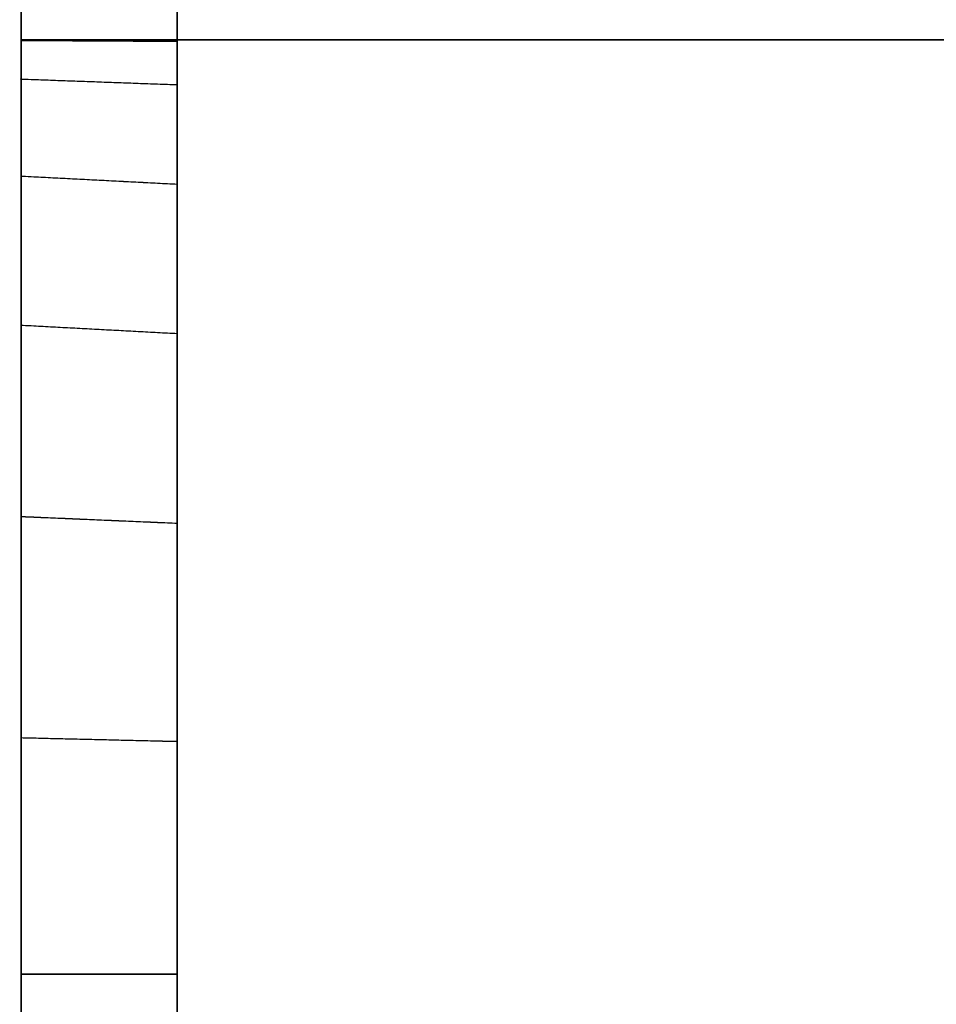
# Model space of a CAD drawing. Header units: millimetres. Extents: x -250 to 250, y 0 to 460.
# Tile 4 of 19: x -250 to -221, y 399 to 431. Entities that reach past the tile are written whole.
import ezdxf

# ---------------------------------------------------------------- set-up
doc = ezdxf.new("R2010")
doc.units = ezdxf.units.MM
doc.header["$MEASUREMENT"] = 0
doc.layers.add('IGES LEVEL 1', color=7, linetype='Continuous')

msp = doc.modelspace()

# ---------------------------------------------------------------- linework, layer by layer
at = {"layer": 'IGES LEVEL 1'}
for points, degree in [([(-250, 430, -220), (-250, 445, -220), (-250, 460, -220)], 2), ([(-245, 430, -220), (-245, 432.5, -220), (-245, 435, -220)], 2), ([(-250, 400, -15), (-250.008, 354.053, -15), (-250.004, 308.105, -15), (-250, 262.158, -15)], 3), ([(-250, 400, 15), (-250.008, 354.053, 15), (-250.004, 308.105, 15), (-250, 262.158, 15)], 3), ([(-250, 400, -15), (-247.5, 400, -15), (-245, 400, -15)], 2), ([(-250, 400, 15), (-250, 400, 0), (-250, 400, -15)], 2), ([(-245, 400, 15), (-247.5, 400, 15), (-250, 400, 15)], 2), ([(-245, 262.158, -15), (-245.003, 308.094, -15), (-245.006, 354.029, -15), (-245, 400, -15)], 3), ([(-245, 262.158, 15), (-245.003, 308.094, 15), (-245.006, 354.029, 15), (-245, 400, 15)], 3), ([(-245, 400, -15), (-245, 400, 0), (-245, 400, 15)], 2)]:
    msp.add_open_spline(points, degree=degree, dxfattribs=at)
at = {"layer": 'IGES LEVEL 1', "color": 9}
for points, degree in [([(-250, 430, -220), (-250, 445, -220), (-250, 460, -220)], 2), ([(-250, 460, 220), (-250, 445, 220), (-250, 430, 220)], 2), ([(-250, 460, -220), (-250, 445, -220), (-250, 430, -220)], 2), ([(-250, 459.718, -220), (-250, 444.859, -220), (-250, 430, -220)], 2), ([(-245, 430, -220), (-245, 432.5, -220), (-245, 435, -220)], 2), ([(-245, 435, -220), (-245, 432.5, -220), (-245, 430, -220)], 2), ([(-245, 435, -220), (-245, 432.5, -220), (-245, 430, -220)], 2), ([(-245, 435, 220), (-245, 432.5, 220), (-245, 430, 220)], 2), ([(-250, 430, 182.14), (-247.5, 430, 180.668), (-245, 430, 179.195)], 2), ([(-248.885, 430, -228.104), (-246.738, 430, -226.303), (-244.591, 430, -224.501)], 2), ([(-247.109, 430, -232.848), (-247.468, 430, -232.092), (-247.794, 430, -231.321), (-248.088, 430, -230.538)], 3), ([(-247.092, 430, 232.884), (-246.36, 430, 234.421), (-245.498, 430, 235.896), (-244.518, 430, 237.288)], 3), ([(-245, 430, -219.486), (-245.002, 430, -219.067), (-245.001, 430, -218.648), (-245, 430, -218.229)], 3), ([(-245, 430, 219.524), (-245.001, 430, 219.724), (-245.001, 430, 219.925), (-245, 430, 220.125)], 3), ([(-245, 430, -215.662), (-245, 430, -215.22), (-245, 430, -214.778), (-245, 430, -214.337)], 3), ([(-245, 430, -198.99), (-245, 430, -194.997), (-245, 430, -191.003), (-245, 430, -187.01)], 3), ([(-244.785, 430, -223.273), (-244.841, 430, -222.852), (-244.886, 430, -222.429), (-244.919, 430, -222.005)], 3), ([(-244.193, 430, -226.302), (-244.247, 430, -226.095), (-244.298, 430, -225.887), (-244.347, 430, -225.678)], 3), ([(-242.987, 430, -239.277), (-243.352, 430, -238.842), (-243.705, 430, -238.396), (-244.044, 430, -237.94)], 3), ([(-239.329, 430, 242.943), (-238.773, 430, 243.411), (-238.2, 430, 243.859), (-237.612, 430, 244.286)], 3), ([(-232.893, 430, -247.088), (-234.428, 430, -246.357), (-235.901, 430, -245.495), (-237.292, 430, -244.515)], 3), ([(-232.916, 430, 247.077), (-232.406, 430, 247.321), (-231.888, 430, 247.55), (-231.365, 430, 247.764)], 3), ([(-228.104, 430, 248.885), (-226.303, 430, 246.738), (-224.501, 430, 244.591)], 2), ([(-224.952, 430, -249.589), (-225.597, 430, -249.481), (-226.238, 430, -249.351), (-226.875, 430, -249.202)], 3), ([(-226.057, 430, 244.255), (-225.936, 430, 244.285), (-225.814, 430, 244.315), (-225.692, 430, 244.343)], 3), ([(-223.201, 430, 244.794), (-222.804, 430, 244.846), (-222.405, 430, 244.888), (-222.005, 430, 244.919)], 3), ([(-250, 429.82, -41.72), (-250, 429.82, -13.905), (-250, 429.82, 13.909), (-250, 429.82, 41.723)], 3), ([(-245, 417.5, -20.632), (-245, 417.5, -6.877), (-245, 417.5, 6.878), (-245, 417.5, 20.633)], 3), ([(-250, 407.594, -15.977), (-247.5, 407.535, -15.961), (-245, 407.476, -15.946)], 2), ([(-249.997, 262.158, -15), (-250.004, 308.105, -15), (-250.008, 354.053, -15), (-250, 400, -15)], 3), ([(-250, 262.158, 15), (-250.004, 308.105, 15), (-250.008, 354.053, 15), (-250, 400, 15)], 3), ([(-250, 400, -15), (-250.008, 354.053, -15), (-250.004, 308.105, -15), (-250, 262.158, -15)], 3), ([(-250, 262.158), (-250.004, 308.105), (-250.008, 354.053), (-250, 400)], 3), ([(-250, 400, 15), (-250.008, 354.053, 15), (-250.004, 308.105, 15), (-250, 262.158, 15)], 3), ([(-245, 400, -15), (-247.5, 400, -15), (-250, 400, -15)], 2), ([(-250, 400, -15), (-247.5, 400, -15), (-245, 400, -15)], 2), ([(-250, 400, 15), (-250, 400), (-250, 400, -15)], 2), ([(-250, 400, 15), (-247.5, 400, 15), (-245, 400, 15)], 2), ([(-250, 400, 15), (-250, 400), (-250, 400, -15)], 2), ([(-245, 400, 15), (-247.5, 400, 15), (-250, 400, 15)], 2), ([(-245, 400, -15), (-245.006, 354.029, -15), (-245.003, 308.094, -15), (-245, 262.158, -15)], 3), ([(-245, 262.158, -15), (-245.003, 308.094, -15), (-245.006, 354.029, -15), (-245, 400, -15)], 3), ([(-245, 400, 15), (-245.006, 354.029, 15), (-245.003, 308.094, 15), (-245, 262.158, 15)], 3), ([(-245, 262.158), (-245.003, 308.094), (-245.006, 354.029), (-245, 400)], 3), ([(-244.997, 262.158, 15), (-245.003, 308.094, 15), (-245.006, 354.029, 15), (-245, 400, 15)], 3), ([(-245, 400, -15), (-245, 400), (-245, 400, 15)], 2), ([(-245, 400, -15), (-245, 400), (-245, 400, 15)], 2)]:
    msp.add_open_spline(points, degree=degree, dxfattribs=at)
for points, degree, knots in [([(-250, 430, -212.852), (-250, 430, -212.852), (-250, 430, -212.852), (-247.5, 430, -211.133), (-245, 430, -209.415)], 2, [-0.000121, -0.000121, -0.000121, 0, 0, 4.999973, 4.999973, 4.999973]), ([(-250, 430, -182.141), (-250, 430, -182.141), (-250, 430, -182.141), (-247.5, 430, -180.668), (-245, 430, -179.195)], 2, [0, 0, 0, 0, 0, 4.999999, 4.999999, 4.999999]), ([(-250, 430, -120.719), (-250, 430, -120.719), (-250, 430, -120.719), (-247.5, 430, -119.737), (-245, 430, -118.755), (-245, 430, -118.755), (-245, 430, -118.755)], 2, [-0.000001, -0.000001, -0.000001, 0, 0, 5, 5, 5.000001, 5.000001, 5.000001]), ([(-250, 430, -59.298), (-250, 430, -59.298), (-250, 430, -59.298), (-247.5, 430, -58.807), (-245, 430, -58.316)], 2, [0, 0, 0, 0, 0, 4.999998, 4.999998, 4.999998]), ([(-250, 430, -51.62), (-250, 430, -51.62), (-250, 430, -51.62), (-247.5, 430, -51.19), (-245, 430, -50.761)], 2, [0, 0, 0, 0, 0, 4.999998, 4.999998, 4.999998]), ([(-250, 430, 51.62), (-250, 430, 51.62), (-250, 430, 51.62), (-247.5, 430, 51.19), (-245, 430, 50.76)], 2, [-0.000005, -0.000005, -0.000005, 0, 0, 5, 5, 5]), ([(-250, 430, 59.297), (-250, 430, 59.297), (-250, 430, 59.297), (-247.5, 430, 58.807), (-245, 430, 58.316)], 2, [-0.000005, -0.000005, -0.000005, 0, 0, 5, 5, 5]), ([(-250, 430, 120.719), (-250, 430, 120.719), (-250, 430, 120.719), (-247.5, 430, 119.737), (-245, 430, 118.756)], 2, [-0.000002, -0.000002, -0.000002, 0, 0, 5, 5, 5]), ([(-250, 430, 212.851), (-250, 430, 212.851), (-250, 430, 212.851), (-247.5, 430, 211.133), (-245, 430, 209.415)], 2, [-0.000007, -0.000007, -0.000007, 0, 0, 5, 5, 5]), ([(-250, 430, 216.69), (-250, 430, 216.69), (-250, 430, 216.69), (-247.5, 430, 214.941), (-245, 430, 213.192)], 2, [-0.000095, -0.000095, -0.000095, 0, 0, 4.999986, 4.999986, 4.999986]), ([(-250, 430, 218.609), (-250, 430, 218.609), (-249.999, 430, 218.609), (-247.5, 430, 216.845), (-245, 430, 215.081)], 2, [-0.000449, -0.000449, -0.000449, 0, 0, 4.999955, 4.999955, 4.999955]), ([(-250, 429.998, -47.781), (-250, 429.998, -47.781), (-250, 429.998, -47.781), (-247.5, 429.998, -47.383), (-245, 429.997, -46.984)], 2, [0, 0, 0, 0, 0, 4.999998, 4.999998, 4.999998]), ([(-250, 429.998, 47.782), (-250, 429.998, 47.782), (-250, 429.998, 47.782), (-247.5, 429.998, 47.382), (-245, 429.997, 46.983)], 2, [-0.000005, -0.000005, -0.000005, 0, 0, 5, 5, 5]), ([(-250, 429.977, -43.943), (-250, 429.977, -43.943), (-250, 429.977, -43.943), (-247.5, 429.963, -43.575), (-245, 429.949, -43.207)], 2, [0, 0, 0, 0, 0, 4.999998, 4.999998, 4.999998]), ([(-250, 429.977, 43.942), (-250, 429.977, 43.942), (-250, 429.977, 43.942), (-247.5, 429.964, 43.574), (-245, 429.951, 43.207)], 2, [-0.000004, -0.000004, -0.000004, 0, 0, 5, 5, 5]), ([(-250, 430, -216.69), (-250, 430, -216.69), (-249.999, 430, -216.69), (-247.5, 430, -214.941), (-245, 430, -213.193)], 2, [-0.00068, -0.00068, -0.00068, 0, 0, 4.999878, 4.999878, 4.999878]), ([(-249.995, 430, 220.53), (-249.995, 430, 220.53), (-249.995, 430, 220.529), (-247.497, 430, 218.75), (-245, 430, 216.97)], 2, [-0.000771, -0.000771, -0.000771, 0, 0, 4.999883, 4.999883, 4.999883]), ([(-249.995, 430, -220.532), (-249.993, 430, -220.53), (-249.991, 430, -220.529), (-247.496, 430, -218.75), (-245, 430, -216.971)], 2, [-0.00387, -0.00387, -0.00387, 0, 0, 4.998527, 4.998527, 4.998527]), ([(-220, 430, 250), (-222.821, 430, 250), (-225.614, 430, 249.601), (-230.964, 430, 248.063), (-233.569, 430, 246.9), (-237.105, 430, 244.685), (-238.231, 430, 243.866), (-240.376, 430, 242.063), (-241.394, 430, 241.077), (-243.257, 430, 239.001), (-244.112, 430, 237.904), (-245.667, 430, 235.592), (-246.373, 430, 234.368), (-248.212, 430, 230.581), (-249.068, 430, 227.934), (-249.794, 430, 223.782), (-249.938, 430, 222.378), (-250.03, 430, 219.579), (-250, 430, 218.178), (-250, 430, 211.177), (-250, 430, 183.173), (-250, 430, 155.168), (-250, 430, 110.361), (-250, 430, 87.957), (-250, 430, 59.952), (-250, 430.006, 54.351), (-250, 429.998, 47.35), (-250, 430.017, 45.95), (-250, 429.967, 43.15), (-250, 429.857, 41.752), (-250, 429.42, 38.961), (-250, 429.097, 37.56), (-250, 428.268, 34.856), (-250, 427.761, 33.541), (-250, 425.968, 29.711), (-250, 424.382, 27.296), (-250, 420.66, 23.066), (-250, 418.466, 21.189), (-250, 414.893, 18.919), (-250, 413.654, 18.25), (-250, 411.078, 17.085), (-250, 409.732, 16.587), (-250, 405.647, 15.4), (-250, 402.858, 14.999), (-250, 400, 15)], 3, [91.62389, 91.62389, 91.62389, 91.62389, 91.65514, 91.65514, 91.68639, 91.68639, 91.702015, 91.702015, 91.71764, 91.71764, 91.733265, 91.733265, 91.74889, 91.74889, 91.78014, 91.78014, 91.795765, 91.795765, 91.81139, 91.81139, 91.87389, 92.12389, 92.12389, 92.37389, 92.37389, 92.43639, 92.43639, 92.452015, 92.452015, 92.46764, 92.46764, 92.483265, 92.483265, 92.49889, 92.49889, 92.53014, 92.53014, 92.56139, 92.56139, 92.577015, 92.577015, 92.59264, 92.59264, 92.62389, 92.62389, 92.62389, 92.62389]), ([(-220, 430, 250), (-222.821, 430, 250), (-225.614, 430, 249.601), (-230.964, 430, 248.063), (-233.569, 430, 246.9), (-237.105, 430, 244.685), (-238.231, 430, 243.866), (-240.376, 430, 242.063), (-241.394, 430, 241.077), (-243.257, 430, 239.001), (-244.112, 430, 237.904), (-245.667, 430, 235.592), (-246.373, 430, 234.368), (-248.212, 430, 230.581), (-249.068, 430, 227.934), (-249.794, 430, 223.782), (-249.938, 430, 222.378), (-250.03, 430, 219.579), (-250, 430, 218.178), (-250, 430, 211.177), (-250, 430, 183.173), (-250, 430, 155.168), (-250, 430, 110.361), (-250, 430, 87.957), (-250, 430, 59.952), (-250, 430.006, 54.351), (-250, 429.998, 47.35), (-250, 430.017, 45.95), (-250, 429.967, 43.15), (-250, 429.857, 41.752), (-250, 429.42, 38.961), (-250, 429.097, 37.56), (-250, 428.268, 34.856), (-250, 427.761, 33.541), (-250, 425.968, 29.711), (-250, 424.382, 27.296), (-250, 420.66, 23.066), (-250, 418.466, 21.189), (-250, 414.893, 18.919), (-250, 413.654, 18.25), (-250, 411.078, 17.085), (-250, 409.732, 16.587), (-250, 405.647, 15.4), (-250, 402.858, 14.999), (-250, 400, 15)], 3, [13, 13, 13, 13, 13.03125, 13.03125, 13.0625, 13.0625, 13.078125, 13.078125, 13.09375, 13.09375, 13.109375, 13.109375, 13.125, 13.125, 13.15625, 13.15625, 13.171875, 13.171875, 13.1875, 13.1875, 13.25, 13.5, 13.5, 13.75, 13.75, 13.8125, 13.8125, 13.828125, 13.828125, 13.84375, 13.84375, 13.859375, 13.859375, 13.875, 13.875, 13.90625, 13.90625, 13.9375, 13.9375, 13.953125, 13.953125, 13.96875, 13.96875, 14, 14, 14, 14]), ([(-250, 430, -220), (-250, 430, -222.859), (-249.599, 430, -225.65), (-248.412, 430, -229.736), (-247.913, 430, -231.084), (-246.747, 430, -233.66), (-246.077, 430, -234.899), (-243.805, 430, -238.474), (-241.927, 430, -240.668), (-237.693, 430, -244.39), (-235.275, 430, -245.974), (-231.442, 430, -247.768), (-230.126, 430, -248.275), (-227.419, 430, -249.103), (-226.017, 430, -249.424), (-223.224, 430, -249.86), (-221.825, 430, -249.977), (-219.023, 430, -250.017), (-217.622, 430, -250), (-210.615, 430, -250), (-205.01, 430, -250), (-176.985, 430, -250), (-154.565, 430, -250), (-109.724, 430, -250), (-87.304, 430, -250), (-59.279, 430, -250), (-53.674, 430.012, -250), (-46.668, 429.995, -250), (-45.266, 430.024, -250), (-42.465, 429.925, -250), (-41.062, 429.773, -250), (-36.956, 429.035, -250), (-34.297, 428.165, -250), (-29.27, 425.701, -250), (-26.976, 424.144, -250), (-22.822, 420.396, -250), (-21.026, 418.248, -250), (-18.817, 414.711, -250), (-18.155, 413.465, -250), (-17.021, 410.915, -250), (-16.547, 409.611, -250), (-15.4, 405.615, -250), (-14.999, 402.811, -250), (-15, 400, -250)], 3, [13, 13, 13, 13, 13.03125, 13.03125, 13.046875, 13.046875, 13.0625, 13.0625, 13.09375, 13.09375, 13.125, 13.125, 13.140625, 13.140625, 13.15625, 13.15625, 13.171875, 13.171875, 13.1875, 13.1875, 13.25, 13.25, 13.5, 13.5, 13.75, 13.75, 13.8125, 13.8125, 13.828125, 13.828125, 13.84375, 13.84375, 13.875, 13.875, 13.90625, 13.90625, 13.9375, 13.9375, 13.953125, 13.953125, 13.96875, 13.96875, 14, 14, 14, 14]), ([(-250, 430, -220), (-250, 430, -222.859), (-249.599, 430, -225.65), (-248.412, 430, -229.736), (-247.913, 430, -231.084), (-246.747, 430, -233.66), (-246.077, 430, -234.899), (-243.805, 430, -238.474), (-241.927, 430, -240.668), (-237.693, 430, -244.39), (-235.275, 430, -245.974), (-231.442, 430, -247.768), (-230.126, 430, -248.275), (-227.419, 430, -249.103), (-226.017, 430, -249.424), (-223.224, 430, -249.86), (-221.825, 430, -249.977), (-219.023, 430, -250.017), (-217.622, 430, -250), (-210.615, 430, -250), (-205.01, 430, -250), (-176.985, 430, -250), (-154.565, 430, -250), (-109.724, 430, -250), (-87.304, 430, -250), (-59.279, 430, -250), (-53.674, 430.012, -250), (-46.668, 429.995, -250), (-45.266, 430.024, -250), (-42.465, 429.925, -250), (-41.062, 429.773, -250), (-36.956, 429.035, -250), (-34.297, 428.165, -250), (-29.27, 425.701, -250), (-26.976, 424.144, -250), (-22.822, 420.396, -250), (-21.026, 418.248, -250), (-18.817, 414.711, -250), (-18.155, 413.465, -250), (-17.021, 410.915, -250), (-16.547, 409.611, -250), (-15.4, 405.615, -250), (-14.999, 402.811, -250), (-15, 400, -250)], 3, [91.62389, 91.62389, 91.62389, 91.62389, 91.65514, 91.65514, 91.670765, 91.670765, 91.68639, 91.68639, 91.71764, 91.71764, 91.74889, 91.74889, 91.764515, 91.764515, 91.78014, 91.78014, 91.795765, 91.795765, 91.81139, 91.81139, 91.87389, 91.87389, 92.12389, 92.12389, 92.37389, 92.37389, 92.43639, 92.43639, 92.452015, 92.452015, 92.46764, 92.46764, 92.49889, 92.49889, 92.53014, 92.53014, 92.56139, 92.56139, 92.577015, 92.577015, 92.59264, 92.59264, 92.62389, 92.62389, 92.62389, 92.62389]), ([(-250, 430, -214.773), (-250, 430, -214.132), (-250, 430, -213.492), (-250, 430, -202.614), (-250, 430, -192.378), (-250, 430, -161.667), (-250, 430, -141.194), (-250, 430, -100.244), (-250, 430, -79.772), (-250, 430, -56.739), (-250, 430, -54.178), (-250, 430, -50.341), (-250, 430.002, -49.061), (-250, 429.994, -46.501), (-250, 430.018, -45.222), (-250, 429.895, -41.384), (-250, 429.471, -38.839), (-250, 428.003, -33.936), (-250, 426.952, -31.58), (-250, 422.963, -25.019), (-250, 419.159, -21.347), (-250, 412.462, -17.592), (-250, 410.071, -16.625), (-250, 405.118, -15.329), (-250, 402.56, -15), (-250, 400, -15)], 3, [272.281176, 272.281176, 272.281176, 272.281176, 274.187191, 274.187191, 304.652434, 304.652434, 365.582921, 365.582921, 426.513408, 426.513408, 434.129719, 434.129719, 437.937874, 437.937874, 441.74603, 441.74603, 449.362341, 449.362341, 456.978651, 456.978651, 472.211273, 472.211273, 479.827584, 479.827584, 487.443895, 487.443895, 487.443895, 487.443895]), ([(-250, 400, 15), (-250, 402.559, 15), (-250, 405.118, 15.329), (-250, 410.07, 16.625), (-250, 412.462, 17.591), (-250, 416.925, 20.098), (-250, 418.995, 21.638), (-250, 422.677, 25.193), (-250, 424.289, 27.208), (-250, 428.287, 33.763), (-250, 429.811, 38.825), (-250, 430.018, 45.221), (-250, 429.994, 46.502), (-250, 430.002, 49.061), (-250, 430, 50.34), (-250, 430, 54.18), (-250, 430, 56.738), (-250, 430, 79.772), (-250, 430, 100.245), (-250, 430, 124.958), (-250, 430, 129.197), (-250, 430, 133.436)], 3, [0, 0, 0, 0, 7.616311, 7.616311, 15.232622, 15.232622, 22.848933, 22.848933, 30.465243, 30.465243, 45.697865, 45.697865, 49.506021, 49.506021, 53.314176, 53.314176, 60.930487, 60.930487, 121.860974, 121.860974, 134.476143, 134.476143, 134.476143, 134.476143]), ([(-250, 400, -15), (-250, 402.355, -15), (-250, 404.663, -15.274), (-250, 409.19, -16.347), (-250, 411.423, -17.163), (-250, 415.574, -19.252), (-250, 417.532, -20.542), (-250, 421.12, -23.567), (-250, 422.71, -25.26), (-250, 425.49, -29.004), (-250, 426.668, -31.064), (-250, 428.495, -35.335), (-250, 429.167, -37.602), (-250, 429.762, -41.053), (-250, 429.892, -42.205), (-250, 430.013, -44.511), (-250, 430.003, -45.666), (-250, 429.991, -49.13), (-250, 430, -51.439), (-250, 430.001, -72.22), (-250, 430, -90.693), (-250, 430, -146.11), (-250, 430, -183.055), (-250, 430, -220)], 3, [12, 12, 12, 12, 12.03125, 12.03125, 12.0625, 12.0625, 12.09375, 12.09375, 12.125, 12.125, 12.15625, 12.15625, 12.1875, 12.1875, 12.203125, 12.203125, 12.21875, 12.21875, 12.25, 12.25, 12.5, 12.5, 13, 13, 13, 13]), ([(-250, 400, -15), (-250, 402.355, -15), (-250, 404.663, -15.274), (-250, 409.19, -16.347), (-250, 411.423, -17.163), (-250, 415.574, -19.252), (-250, 417.532, -20.542), (-250, 421.12, -23.567), (-250, 422.71, -25.26), (-250, 425.49, -29.004), (-250, 426.668, -31.064), (-250, 428.495, -35.335), (-250, 429.167, -37.602), (-250, 429.762, -41.053), (-250, 429.892, -42.205), (-250, 430.013, -44.511), (-250, 430.003, -45.666), (-250, 429.991, -49.13), (-250, 430, -51.439), (-250, 430.001, -72.22), (-250, 430, -90.693), (-250, 430, -146.11), (-250, 430, -183.055), (-250, 430, -220)], 3, [93.62389, 93.62389, 93.62389, 93.62389, 93.65514, 93.65514, 93.68639, 93.68639, 93.71764, 93.71764, 93.74889, 93.74889, 93.78014, 93.78014, 93.81139, 93.81139, 93.827015, 93.827015, 93.84264, 93.84264, 93.87389, 93.87389, 94.12389, 94.12389, 94.62389, 94.62389, 94.62389, 94.62389]), ([(-249.945, 430, -221.811), (-249.971, 430, -221.384), (-249.986, 430, -220.957), (-249.997, 430, -220.095), (-249.999, 430, -219.66), (-250, 430, -219.226)], 3, [265.297601, 265.297601, 265.297601, 265.297601, 266.57088, 266.57088, 267.863598, 267.863598, 267.863598, 267.863598]), ([(-250, 430, -217.976), (-249.999, 430, -217.547), (-249.999, 430, -217.119), (-250, 430, -216.298), (-250, 430, -215.907), (-250, 430, -215.515)], 3, [269.103788, 269.103788, 269.103788, 269.103788, 270.379035, 270.379035, 271.544481, 271.544481, 271.544481, 271.544481]), ([(-250, 430, 202.564), (-250, 430, 205.993), (-250, 430, 209.422), (-250, 430, 213.279), (-250, 430, 213.708), (-250, 430, 214.136)], 3, [203.051303, 203.051303, 203.051303, 203.051303, 213.256704, 213.256704, 214.53189, 214.53189, 214.53189, 214.53189]), ([(-250, 430, 215.411), (-250, 430, 215.837), (-250, 430, 216.264), (-250, 430, 216.784), (-250, 430, 216.878), (-250, 430, 216.972)], 3, [215.796281, 215.796281, 215.796281, 215.796281, 217.064859, 217.064859, 217.343845, 217.343845, 217.343845, 217.343845]), ([(-250, 430, 217.969), (-250, 430, 218.182), (-250, 430, 218.396), (-249.999, 430, 218.823), (-250, 430, 219.037), (-250, 430, 219.251)], 3, [218.334343, 218.334343, 218.334343, 218.334343, 218.968937, 218.968937, 219.605322, 219.605322, 219.605322, 219.605322]), ([(-250, 430, 219.889), (-249.999, 430, 220.103), (-249.998, 430, 220.316), (-249.991, 430, 220.746), (-249.985, 430, 220.962), (-249.977, 430, 221.178)], 3, [220.238194, 220.238194, 220.238194, 220.238194, 220.873015, 220.873015, 221.516618, 221.516618, 221.516618, 221.516618]), ([(-249.9, 430, 222.445), (-249.9, 430, 222.445), (-249.9, 430, 222.445), (-247.45, 430, 220.652), (-245, 430, 218.859)], 2, [-0.000077, -0.000077, -0.000077, 0, 0, 4.999117, 4.999117, 4.999117]), ([(-249.944, 430, 221.827), (-249.932, 430, 222.033), (-249.917, 430, 222.239), (-249.879, 430, 222.698), (-249.856, 430, 222.951), (-249.828, 430, 223.204)], 3, [222.162561, 222.162561, 222.162561, 222.162561, 222.777093, 222.777093, 223.532837, 223.532837, 223.532837, 223.532837]), ([(-249.35, 430, -226.211), (-249.48, 430, -225.595), (-249.591, 430, -224.976), (-249.744, 430, -223.93), (-249.797, 430, -223.505), (-249.841, 430, -223.08)], 3, [260.889585, 260.889585, 260.889585, 260.889585, 262.762725, 262.762725, 264.034892, 264.034892, 264.034892, 264.034892]), ([(-249.683, 430, -224.353), (-249.682, 430, -224.353), (-249.682, 430, -224.353), (-247.335, 430, -222.552), (-244.989, 430, -220.751)], 2, [-0.000334, -0.000334, -0.000334, 0, 0, 4.994947, 4.994947, 4.994947]), ([(-249.683, 430, 224.352), (-247.336, 430, 222.55), (-244.989, 430, 220.748), (-244.989, 430, 220.747), (-244.989, 430, 220.747)], 2, [0.000065, 0.000065, 0.000065, 5, 5, 5.000264, 5.000264, 5.000264]), ([(-248.885, 430, 228.104), (-246.739, 430, 226.302), (-244.593, 430, 224.5), (-244.592, 430, 224.5), (-244.592, 430, 224.499)], 2, [0.000747, 0.000747, 0.000747, 5, 5, 5.001292, 5.001292, 5.001292]), ([(-245.892, 430, -235.152), (-244.015, 430, -233.384), (-242.138, 430, -231.616), (-242.138, 430, -231.615), (-242.138, 430, -231.615)], 2, [0.000387, 0.000387, 0.000387, 5, 5, 5.000473, 5.000473, 5.000473]), ([(-245, 400, 15), (-245, 402.729, 15), (-245, 405.454, 15.376), (-245, 410.655, 16.826), (-245, 413.142, 17.894), (-245, 417.805, 20.702), (-245, 419.902, 22.388), (-245, 422.697, 25.336), (-245, 423.571, 26.393), (-245, 425.148, 28.585), (-245, 425.859, 29.727), (-245, 427.755, 33.296), (-245, 428.706, 35.885), (-245, 429.582, 39.825), (-245, 429.787, 41.157), (-245, 430.014, 43.859), (-245, 429.999, 45.231), (-245, 429.99, 52.056), (-245, 430, 57.517), (-245, 430, 84.818), (-245, 430, 106.659), (-245, 430, 150.341), (-245, 430, 172.182), (-245, 430, 199.484), (-245, 430, 207.674), (-245, 430, 215.865), (-245, 430, 219.96), (-245.001, 430, 221.333), (-244.71, 430, 224.031), (-244.457, 430, 225.356), (-243.738, 430, 227.956), (-243.268, 430, 229.243), (-242.129, 430, 231.711), (-241.466, 430, 232.886), (-239.2, 430, 236.237), (-237.293, 430, 238.258), (-232.957, 430, 241.553), (-230.565, 430, 242.821), (-225.394, 430, 244.563), (-222.734, 430, 245), (-220, 430, 245)], 3, [2398.271457, 2398.271457, 2398.271457, 2398.271457, 2398.302707, 2398.302707, 2398.333957, 2398.333957, 2398.365207, 2398.365207, 2398.380832, 2398.380832, 2398.396457, 2398.396457, 2398.427707, 2398.427707, 2398.443332, 2398.443332, 2398.458957, 2398.458957, 2398.521457, 2398.521457, 2398.771457, 2398.771457, 2399.021457, 2399.021457, 2399.083957, 2399.115207, 2399.115207, 2399.130832, 2399.130832, 2399.146457, 2399.146457, 2399.162082, 2399.162082, 2399.177707, 2399.177707, 2399.208957, 2399.208957, 2399.240207, 2399.240207, 2399.271457, 2399.271457, 2399.271457, 2399.271457]), ([(-245, 400, 15), (-245, 402.729, 15), (-245, 405.454, 15.376), (-245, 410.655, 16.826), (-245, 413.142, 17.894), (-245, 417.805, 20.702), (-245, 419.902, 22.388), (-245, 422.697, 25.336), (-245, 423.571, 26.393), (-245, 425.148, 28.585), (-245, 425.859, 29.727), (-245, 427.755, 33.296), (-245, 428.706, 35.885), (-245, 429.582, 39.825), (-245, 429.787, 41.157), (-245, 430.014, 43.859), (-245, 429.999, 45.231), (-245, 429.99, 52.056), (-245, 430, 57.517), (-245, 430, 84.818), (-245, 430, 106.659), (-245, 430, 150.341), (-245, 430, 172.182), (-245, 430, 199.484), (-245, 430, 207.674), (-245, 430, 215.865), (-245, 430, 219.96), (-245.001, 430, 221.333), (-244.71, 430, 224.031), (-244.457, 430, 225.356), (-243.738, 430, 227.956), (-243.268, 430, 229.243), (-242.129, 430, 231.711), (-241.466, 430, 232.886), (-239.2, 430, 236.237), (-237.293, 430, 238.258), (-232.957, 430, 241.553), (-230.565, 430, 242.821), (-225.394, 430, 244.563), (-222.734, 430, 245), (-220, 430, 245)], 3, [5, 5, 5, 5, 5.03125, 5.03125, 5.0625, 5.0625, 5.09375, 5.09375, 5.109375, 5.109375, 5.125, 5.125, 5.15625, 5.15625, 5.171875, 5.171875, 5.1875, 5.1875, 5.25, 5.25, 5.5, 5.5, 5.75, 5.75, 5.8125, 5.84375, 5.84375, 5.859375, 5.859375, 5.875, 5.875, 5.890625, 5.890625, 5.90625, 5.90625, 5.9375, 5.9375, 5.96875, 5.96875, 6, 6, 6, 6]), ([(-15, 400, -245), (-15, 402.773, -245), (-15.377, 405.482, -245), (-16.494, 409.451, -245), (-16.964, 410.764, -245), (-18.064, 413.279, -245), (-18.696, 414.491, -245), (-20.839, 417.992, -245), (-22.616, 420.161, -245), (-25.626, 422.946, -245), (-26.691, 423.805, -245), (-28.947, 425.382, -245), (-30.141, 426.1, -245), (-33.805, 427.968, -245), (-36.409, 428.874, -245), (-40.467, 429.69, -245), (-41.822, 429.866, -245), (-44.535, 430.032, -245), (-45.895, 429.994, -245), (-52.686, 430.014, -245), (-58.12, 430, -245), (-85.289, 430, -245), (-107.024, 430, -245), (-150.494, 430, -245), (-177.663, 430, -245), (-207.548, 430, -245), (-215.699, 430, -245), (-219.774, 430, -245), (-221.133, 430, -245.011), (-223.834, 430, -244.742), (-225.189, 430, -244.494), (-229.149, 430, -243.426), (-231.639, 430, -242.294), (-236.189, 430, -239.246), (-238.178, 430, -237.381), (-241.514, 430, -233.026), (-242.794, 430, -230.63), (-244.558, 430, -225.426), (-245, 430, -222.75), (-245, 430, -220)], 3, [5, 5, 5, 5, 5.03125, 5.03125, 5.046875, 5.046875, 5.0625, 5.0625, 5.09375, 5.09375, 5.109375, 5.109375, 5.125, 5.125, 5.15625, 5.15625, 5.171875, 5.171875, 5.1875, 5.1875, 5.25, 5.25, 5.5, 5.5, 5.75, 5.8125, 5.84375, 5.84375, 5.859375, 5.859375, 5.875, 5.875, 5.90625, 5.90625, 5.9375, 5.9375, 5.96875, 5.96875, 6, 6, 6, 6]), ([(-15, 400, -245), (-15, 402.773, -245), (-15.377, 405.482, -245), (-16.494, 409.451, -245), (-16.964, 410.764, -245), (-18.064, 413.279, -245), (-18.696, 414.491, -245), (-20.839, 417.992, -245), (-22.616, 420.161, -245), (-25.626, 422.946, -245), (-26.691, 423.805, -245), (-28.947, 425.382, -245), (-30.141, 426.1, -245), (-33.805, 427.968, -245), (-36.409, 428.874, -245), (-40.467, 429.69, -245), (-41.822, 429.866, -245), (-44.535, 430.032, -245), (-45.895, 429.994, -245), (-52.686, 430.014, -245), (-58.12, 430, -245), (-85.289, 430, -245), (-107.024, 430, -245), (-150.494, 430, -245), (-177.663, 430, -245), (-207.548, 430, -245), (-215.699, 430, -245), (-219.774, 430, -245), (-221.133, 430, -245.011), (-223.834, 430, -244.742), (-225.189, 430, -244.494), (-229.149, 430, -243.426), (-231.639, 430, -242.294), (-236.189, 430, -239.246), (-238.178, 430, -237.381), (-241.514, 430, -233.026), (-242.794, 430, -230.63), (-244.558, 430, -225.426), (-245, 430, -222.75), (-245, 430, -220)], 3, [93.6238898, 93.6238898, 93.6238898, 93.6238898, 93.6551398, 93.6551398, 93.6707648, 93.6707648, 93.6863898, 93.6863898, 93.7176398, 93.7176398, 93.7332648, 93.7332648, 93.7488898, 93.7488898, 93.7801398, 93.7801398, 93.7957648, 93.7957648, 93.8113898, 93.8113898, 93.8738898, 93.8738898, 94.1238898, 94.1238898, 94.3738899, 94.4363899, 94.4676399, 94.4676399, 94.4832649, 94.4832649, 94.4988899, 94.4988899, 94.5301399, 94.5301399, 94.5613899, 94.5613899, 94.5926399, 94.5926399, 94.6238898, 94.6238898, 94.6238898, 94.6238898]), ([(-245, 430, -220), (-245, 430, -183.081), (-245, 430, -146.162), (-245, 430, -90.783), (-245, 430, -72.323), (-245, 430, -51.556), (-245, 430.004, -49.248), (-245, 429.994, -45.789), (-245, 430.021, -44.631), (-245, 429.908, -42.34), (-245, 429.781, -41.205), (-245, 429.219, -37.828), (-245, 428.591, -35.613), (-245, 426.775, -31.267), (-245, 425.619, -29.21), (-245, 421.454, -23.508), (-245, 417.785, -20.382), (-245, 409.391, -16.124), (-245, 404.71, -14.999), (-245, 400, -15)], 3, [6, 6, 6, 6, 6.5, 6.5, 6.75, 6.75, 6.78125, 6.78125, 6.796875, 6.796875, 6.8125, 6.8125, 6.84375, 6.84375, 6.875, 6.875, 6.9375, 6.9375, 7, 7, 7, 7]), ([(-245, 430, -220), (-245, 430, -183.081), (-245, 430, -146.162), (-245, 430, -90.783), (-245, 430, -72.323), (-245, 430, -51.556), (-245, 430.004, -49.248), (-245, 429.994, -45.789), (-245, 430.021, -44.631), (-245, 429.908, -42.34), (-245, 429.781, -41.205), (-245, 429.219, -37.828), (-245, 428.591, -35.613), (-245, 426.775, -31.267), (-245, 425.619, -29.21), (-245, 421.454, -23.508), (-245, 417.785, -20.382), (-245, 409.391, -16.124), (-245, 404.71, -14.999), (-245, 400, -15)], 3, [2396.271457, 2396.271457, 2396.271457, 2396.271457, 2396.771457, 2396.771457, 2397.021457, 2397.021457, 2397.052707, 2397.052707, 2397.068332, 2397.068332, 2397.083957, 2397.083957, 2397.115207, 2397.115207, 2397.146457, 2397.146457, 2397.208957, 2397.208957, 2397.271457, 2397.271457, 2397.271457, 2397.271457]), ([(-245, 430, -160.064), (-245, 430, -146.294), (-245, 430, -132.525), (-245, 430, -115.949), (-245, 430, -113.143), (-245, 430, -110.337)], 3, [323.939811, 323.939811, 323.939811, 323.939811, 365.582921, 365.582921, 374.069278, 374.069278, 374.069278, 374.069278]), ([(-245, 430, 166.135), (-245, 430, 170.488), (-245, 430, 174.842), (-245, 430, 186.844), (-245, 430, 194.491), (-245, 430, 202.139)], 3, [169.6254, 169.6254, 169.6254, 169.6254, 182.791461, 182.791461, 205.92194, 205.92194, 205.92194, 205.92194]), ([(-244.998, 430, 220.277), (-244.997, 430, 220.434), (-244.994, 430, 220.591), (-244.976, 430, 221.172), (-244.953, 430, 221.595), (-244.918, 430, 222.017)], 3, [224.207053, 224.207053, 224.207053, 224.207053, 224.68117, 224.68117, 225.963505, 225.963505, 225.963505, 225.963505]), ([(-244.803, 430, 223.133), (-244.745, 430, 223.591), (-244.675, 430, 224.046), (-244.293, 430, 226.157), (-243.819, 430, 227.78), (-243.189, 430, 229.341)], 3, [227.094798, 227.094798, 227.094798, 227.094798, 228.489326, 228.489326, 233.578971, 233.578971, 233.578971, 233.578971]), ([(-240.853, 430, -233.789), (-241.318, 430, -233.087), (-241.747, 430, -232.361), (-242.497, 430, -230.931), (-242.825, 430, -230.229), (-243.119, 430, -229.514)], 3, [248.79168, 248.79168, 248.79168, 248.79168, 251.338258, 251.338258, 253.676633, 253.676633, 253.676633, 253.676633]), ([(-241.213, 430, -241.213), (-239.446, 430, -239.446), (-237.679, 430, -237.679), (-237.679, 430, -237.678), (-237.678, 430, -237.678)], 2, [0.001464, 0.001464, 0.001464, 5, 5, 5.002172, 5.002172, 5.002172]), ([(-241.213, 430, 241.213), (-239.446, 430, 239.446), (-237.679, 430, 237.679), (-237.678, 430, 237.679), (-237.678, 430, 237.678)], 2, [0.00143, 0.00143, 0.00143, 5, 5, 5.002161, 5.002161, 5.002161]), ([(-240.859, 430, 233.78), (-239.934, 430, 235.183), (-238.869, 430, 236.493), (-237.083, 430, 238.274), (-236.457, 430, 238.838), (-235.805, 430, 239.37)], 3, [238.640757, 238.640757, 238.640757, 238.640757, 243.721947, 243.721947, 246.267446, 246.267446, 246.267446, 246.267446]), ([(-233.782, 430, -240.858), (-235.184, 430, -239.933), (-236.493, 430, -238.869), (-238.274, 430, -237.083), (-238.838, 430, -236.457), (-239.37, 430, -235.805)], 3, [238.64307, 238.64307, 238.64307, 238.64307, 243.721947, 243.721947, 246.266844, 246.266844, 246.266844, 246.266844]), ([(-235.152, 430, 245.892), (-233.384, 430, 244.015), (-231.616, 430, 242.138), (-231.615, 430, 242.138), (-231.615, 430, 242.138)], 2, [0.000388, 0.000388, 0.000388, 5, 5, 5.00047, 5.00047, 5.00047]), ([(-233.793, 430, 240.851), (-233.09, 430, 241.316), (-232.363, 430, 241.746), (-230.55, 430, 242.697), (-229.445, 430, 243.178), (-228.311, 430, 243.578)], 3, [248.786759, 248.786759, 248.786759, 248.786759, 251.338258, 251.338258, 254.975814, 254.975814, 254.975814, 254.975814]), ([(-223.208, 430, -244.793), (-223.64, 430, -244.737), (-224.071, 430, -244.671), (-226.158, 430, -244.292), (-227.783, 430, -243.819), (-229.344, 430, -243.188)], 3, [227.171097, 227.171097, 227.171097, 227.171097, 228.489326, 228.489326, 233.582669, 233.582669, 233.582669, 233.582669]), ([(-228.104, 430, -248.885), (-226.302, 430, -246.739), (-224.5, 430, -244.593), (-224.5, 430, -244.592), (-224.499, 430, -244.592)], 2, [0.000809, 0.000809, 0.000809, 5, 5, 5.001256, 5.001256, 5.001256]), ([(-226.306, 430, 249.33), (-225.659, 430, 249.469), (-225.008, 430, 249.587), (-223.93, 430, 249.744), (-223.506, 430, 249.797), (-223.081, 430, 249.841)], 3, [260.793689, 260.793689, 260.793689, 260.793689, 262.762725, 262.762725, 264.033787, 264.033787, 264.033787, 264.033787]), ([(-224.353, 430, 249.683), (-224.353, 430, 249.682), (-224.353, 430, 249.682), (-222.552, 430, 247.335), (-220.751, 430, 244.989)], 2, [-0.00034, -0.00034, -0.00034, 0, 0, 4.994946, 4.994946, 4.994946]), ([(-224.352, 430, -249.683), (-222.55, 430, -247.336), (-220.748, 430, -244.989), (-220.747, 430, -244.989), (-220.747, 430, -244.989)], 2, [0.000109, 0.000109, 0.000109, 5, 5, 5.000193, 5.000193, 5.000193]), ([(-221.628, 430, -249.956), (-221.9, 430, -249.941), (-222.173, 430, -249.922), (-222.573, 430, -249.89), (-222.701, 430, -249.878), (-222.829, 430, -249.866)], 3, [221.9641, 221.9641, 221.9641, 221.9641, 222.777093, 222.777093, 223.159104, 223.159104, 223.159104, 223.159104]), ([(-222.445, 430, -249.9), (-222.445, 430, -249.9), (-222.445, 430, -249.9), (-220.652, 430, -247.45), (-218.859, 430, -245)], 2, [-0.00007, -0.00007, -0.00007, 0, 0, 4.999128, 4.999128, 4.999128]), ([(-220.405, 430, -244.997), (-220.519, 430, -244.995), (-220.633, 430, -244.993), (-221.171, 430, -244.976), (-221.594, 430, -244.953), (-222.016, 430, -244.919)], 3, [224.336034, 224.336034, 224.336034, 224.336034, 224.68117, 224.68117, 225.962422, 225.962422, 225.962422, 225.962422]), ([(-221.811, 430, 249.945), (-221.384, 430, 249.971), (-220.956, 430, 249.986), (-220.095, 430, 249.997), (-219.66, 430, 249.999), (-219.226, 430, 250)], 3, [265.297958, 265.297958, 265.297958, 265.297958, 266.57088, 266.57088, 267.863598, 267.863598, 267.863598, 267.863598]), ([(-219.893, 430, -250), (-220.105, 430, -249.999), (-220.317, 430, -249.998), (-220.733, 430, -249.991), (-220.937, 430, -249.986), (-221.14, 430, -249.978)], 3, [220.241699, 220.241699, 220.241699, 220.241699, 220.873015, 220.873015, 221.479161, 221.479161, 221.479161, 221.479161]), ([(-250, 428.737, -36.387), (-250, 428.737, -36.387), (-250, 428.737, -36.387), (-247.5, 428.646, -36.094), (-245, 428.556, -35.802)], 2, [0, 0, 0, 0, 0, 4.999998, 4.999998, 4.999998]), ([(-250, 425.622, -29.393), (-250, 425.622, -29.393), (-250, 425.622, -29.393), (-247.5, 425.493, -29.184), (-245, 425.363, -28.975)], 2, [0, 0, 0, 0, 0, 4.999998, 4.999998, 4.999998]), ([(-250, 425.622, 29.393), (-250, 425.622, 29.393), (-250, 425.622, 29.393), (-247.5, 425.493, 29.184), (-245, 425.364, 28.976)], 2, [-0.000003, -0.000003, -0.000003, 0, 0, 5, 5, 5]), ([(-250, 420.836, 23.416), (-250, 420.836, 23.416), (-250, 420.836, 23.416), (-247.5, 420.703, 23.289), (-245, 420.569, 23.161)], 2, [-0.000003, -0.000003, -0.000003, 0, 0, 5, 5, 5]), ([(-250, 414.695, -18.844), (-250, 414.695, -18.844), (-250, 414.695, -18.844), (-247.5, 414.587, -18.784), (-245, 414.48, -18.724)], 2, [0, 0, 0, 0, 0, 4.999999, 4.999999, 4.999999]), ([(-250, 414.693, 18.844), (-250, 414.693, 18.844), (-250, 414.693, 18.844), (-247.5, 414.586, 18.785), (-245, 414.479, 18.725)], 2, [-0.000002, -0.000002, -0.000002, 0, 0, 5, 5, 5]), ([(-250, 407.594, 15.977), (-250, 407.594, 15.977), (-250, 407.594, 15.977), (-247.5, 407.535, 15.961), (-245, 407.475, 15.946)], 2, [-0.000001, -0.000001, -0.000001, 0, 0, 5, 5, 5])]:
    msp.add_open_spline(points, degree=degree, knots=knots, dxfattribs=at)
at = {"layer": 'IGES LEVEL 1'}
for points, knots in [([(-220, 430, 250), (-222.821, 430, 250), (-225.614, 430, 249.601), (-230.964, 430, 248.063), (-233.569, 430, 246.9), (-237.105, 430, 244.685), (-238.231, 430, 243.866), (-240.376, 430, 242.063), (-241.394, 430, 241.077), (-243.257, 430, 239.001), (-244.112, 430, 237.904), (-245.667, 430, 235.592), (-246.373, 430, 234.368), (-248.212, 430, 230.581), (-249.068, 430, 227.934), (-249.794, 430, 223.782), (-249.938, 430, 222.378), (-250.03, 430, 219.579), (-250, 430, 218.178), (-250, 430, 211.177), (-250, 430, 183.173), (-250, 430, 155.168), (-250, 430, 110.361), (-250, 430, 87.957), (-250, 430, 59.952), (-250, 430.006, 54.351), (-250, 429.998, 47.35), (-250, 430.017, 45.95), (-250, 429.967, 43.15), (-250, 429.857, 41.752), (-250, 429.42, 38.961), (-250, 429.097, 37.56), (-250, 428.268, 34.856), (-250, 427.761, 33.541), (-250, 425.968, 29.711), (-250, 424.382, 27.296), (-250, 420.66, 23.066), (-250, 418.466, 21.189), (-250, 414.893, 18.919), (-250, 413.654, 18.25), (-250, 411.078, 17.085), (-250, 409.732, 16.587), (-250, 405.647, 15.4), (-250, 402.858, 14.999), (-250, 400, 15)], [0, 0, 0, 0, 0.03125, 0.03125, 0.0625, 0.0625, 0.078125, 0.078125, 0.09375, 0.09375, 0.109375, 0.109375, 0.125, 0.125, 0.15625, 0.15625, 0.171875, 0.171875, 0.1875, 0.1875, 0.25, 0.5, 0.5, 0.75, 0.75, 0.8125, 0.8125, 0.828125, 0.828125, 0.84375, 0.84375, 0.859375, 0.859375, 0.875, 0.875, 0.90625, 0.90625, 0.9375, 0.9375, 0.953125, 0.953125, 0.96875, 0.96875, 1, 1, 1, 1]), ([(-15, 400, -250), (-14.999, 402.811, -250), (-15.4, 405.615, -250), (-16.547, 409.611, -250), (-17.021, 410.915, -250), (-18.155, 413.465, -250), (-18.817, 414.711, -250), (-21.026, 418.248, -250), (-22.822, 420.396, -250), (-26.976, 424.144, -250), (-29.27, 425.701, -250), (-34.297, 428.165, -250), (-36.956, 429.035, -250), (-41.062, 429.773, -250), (-42.465, 429.925, -250), (-45.266, 430.024, -250), (-46.668, 429.995, -250), (-53.674, 430.012, -250), (-59.279, 430, -250), (-87.304, 430, -250), (-109.724, 430, -250), (-154.565, 430, -250), (-176.985, 430, -250), (-205.01, 430, -250), (-210.615, 430, -250), (-217.622, 430, -250), (-219.023, 430, -250.017), (-221.825, 430, -249.977), (-223.224, 430, -249.86), (-226.017, 430, -249.424), (-227.419, 430, -249.103), (-230.126, 430, -248.275), (-231.442, 430, -247.768), (-235.275, 430, -245.974), (-237.693, 430, -244.39), (-241.927, 430, -240.668), (-243.805, 430, -238.474), (-246.077, 430, -234.899), (-246.747, 430, -233.66), (-247.913, 430, -231.084), (-248.412, 430, -229.736), (-249.599, 430, -225.65), (-250, 430, -222.859), (-250, 430, -220)], [0, 0, 0, 0, 0.03125, 0.03125, 0.046875, 0.046875, 0.0625, 0.0625, 0.09375, 0.09375, 0.125, 0.125, 0.15625, 0.15625, 0.171875, 0.171875, 0.1875, 0.1875, 0.25, 0.25, 0.5, 0.5, 0.75, 0.75, 0.8125, 0.8125, 0.828125, 0.828125, 0.84375, 0.84375, 0.859375, 0.859375, 0.875, 0.875, 0.90625, 0.90625, 0.9375, 0.9375, 0.953125, 0.953125, 0.96875, 0.96875, 1, 1, 1, 1]), ([(-250, 430, -220), (-250, 430, -183.055), (-250, 430, -146.11), (-250, 430, -90.693), (-250, 430.001, -72.22), (-250, 430, -51.439), (-250, 429.991, -49.13), (-250, 430.003, -45.666), (-250, 430.013, -44.511), (-250, 429.892, -42.205), (-250, 429.762, -41.053), (-250, 429.167, -37.602), (-250, 428.495, -35.335), (-250, 426.668, -31.064), (-250, 425.49, -29.004), (-250, 422.71, -25.26), (-250, 421.12, -23.567), (-250, 417.532, -20.542), (-250, 415.574, -19.252), (-250, 411.423, -17.163), (-250, 409.19, -16.347), (-250, 404.663, -15.274), (-250, 402.355, -15), (-250, 400, -15)], [0, 0, 0, 0, 0.5, 0.5, 0.75, 0.75, 0.78125, 0.78125, 0.796875, 0.796875, 0.8125, 0.8125, 0.84375, 0.84375, 0.875, 0.875, 0.90625, 0.90625, 0.9375, 0.9375, 0.96875, 0.96875, 1, 1, 1, 1]), ([(-245, 400, 15), (-245, 402.729, 15), (-245, 405.454, 15.376), (-245, 410.655, 16.826), (-245, 413.142, 17.894), (-245, 417.805, 20.702), (-245, 419.902, 22.388), (-245, 422.697, 25.336), (-245, 423.571, 26.393), (-245, 425.148, 28.585), (-245, 425.859, 29.727), (-245, 427.755, 33.296), (-245, 428.706, 35.885), (-245, 429.582, 39.825), (-245, 429.787, 41.157), (-245, 430.014, 43.859), (-245, 429.999, 45.231), (-245, 429.99, 52.056), (-245, 430, 57.517), (-245, 430, 84.818), (-245, 430, 106.659), (-245, 430, 150.341), (-245, 430, 172.182), (-245, 430, 199.484), (-245, 430, 207.674), (-245, 430, 215.865), (-245, 430, 219.96), (-245.001, 430, 221.333), (-244.71, 430, 224.031), (-244.457, 430, 225.356), (-243.738, 430, 227.956), (-243.268, 430, 229.243), (-242.129, 430, 231.711), (-241.466, 430, 232.886), (-239.2, 430, 236.237), (-237.293, 430, 238.258), (-232.957, 430, 241.553), (-230.565, 430, 242.821), (-225.394, 430, 244.563), (-222.734, 430, 245), (-220, 430, 245)], [0, 0, 0, 0, 0.03125, 0.03125, 0.0625, 0.0625, 0.09375, 0.09375, 0.109375, 0.109375, 0.125, 0.125, 0.15625, 0.15625, 0.171875, 0.171875, 0.1875, 0.1875, 0.25, 0.25, 0.5, 0.5, 0.75, 0.75, 0.8125, 0.84375, 0.84375, 0.859375, 0.859375, 0.875, 0.875, 0.890625, 0.890625, 0.90625, 0.90625, 0.9375, 0.9375, 0.96875, 0.96875, 1, 1, 1, 1]), ([(-245, 430, -220), (-245, 430, -222.75), (-244.558, 430, -225.426), (-242.794, 430, -230.63), (-241.514, 430, -233.026), (-238.178, 430, -237.381), (-236.189, 430, -239.246), (-231.639, 430, -242.294), (-229.149, 430, -243.426), (-225.189, 430, -244.494), (-223.834, 430, -244.742), (-221.133, 430, -245.011), (-219.774, 430, -245), (-215.699, 430, -245), (-207.548, 430, -245), (-177.663, 430, -245), (-150.494, 430, -245), (-107.024, 430, -245), (-85.289, 430, -245), (-58.12, 430, -245), (-52.686, 430.014, -245), (-45.895, 429.994, -245), (-44.535, 430.032, -245), (-41.822, 429.866, -245), (-40.467, 429.69, -245), (-36.409, 428.874, -245), (-33.805, 427.968, -245), (-30.141, 426.1, -245), (-28.947, 425.382, -245), (-26.691, 423.805, -245), (-25.626, 422.946, -245), (-22.616, 420.161, -245), (-20.839, 417.992, -245), (-18.696, 414.491, -245), (-18.064, 413.279, -245), (-16.964, 410.764, -245), (-16.494, 409.451, -245), (-15.377, 405.482, -245), (-15, 402.773, -245), (-15, 400, -245)], [0, 0, 0, 0, 0.03125, 0.03125, 0.0625, 0.0625, 0.09375, 0.09375, 0.125, 0.125, 0.140625, 0.140625, 0.15625, 0.15625, 0.1875, 0.25, 0.5, 0.5, 0.75, 0.75, 0.8125, 0.8125, 0.828125, 0.828125, 0.84375, 0.84375, 0.875, 0.875, 0.890625, 0.890625, 0.90625, 0.90625, 0.9375, 0.9375, 0.953125, 0.953125, 0.96875, 0.96875, 1, 1, 1, 1]), ([(-245, 400, -15), (-245, 404.71, -14.999), (-245, 409.391, -16.124), (-245, 417.785, -20.382), (-245, 421.454, -23.508), (-245, 425.619, -29.21), (-245, 426.775, -31.267), (-245, 428.591, -35.613), (-245, 429.219, -37.828), (-245, 429.781, -41.205), (-245, 429.908, -42.34), (-245, 430.021, -44.631), (-245, 429.994, -45.789), (-245, 430.004, -49.248), (-245, 430, -51.556), (-245, 430, -72.323), (-245, 430, -90.783), (-245, 430, -146.162), (-245, 430, -183.081), (-245, 430, -220)], [0, 0, 0, 0, 0.0625, 0.0625, 0.125, 0.125, 0.15625, 0.15625, 0.1875, 0.1875, 0.203125, 0.203125, 0.21875, 0.21875, 0.25, 0.25, 0.5, 0.5, 1, 1, 1, 1])]:
    msp.add_open_spline(points, degree=3, knots=knots, dxfattribs=at)

doc.saveas('drawing.dxf')
